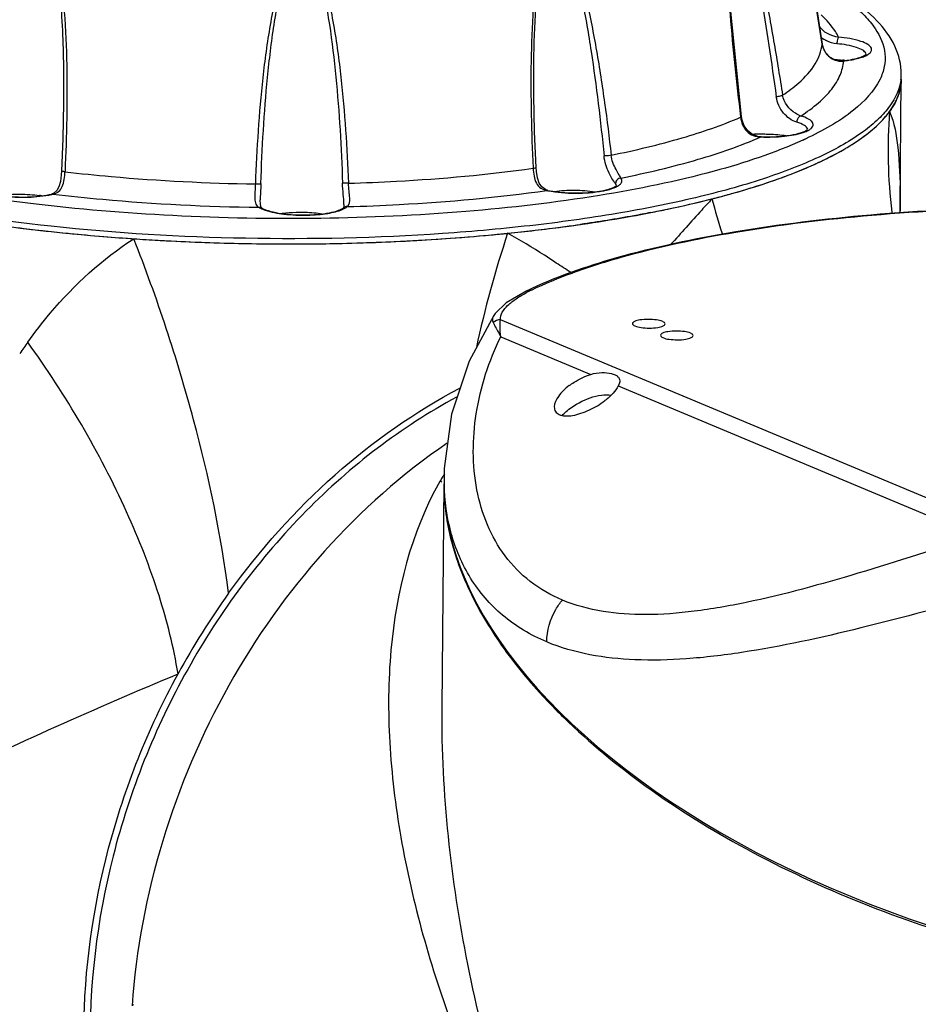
# Model space of a CAD drawing. Header units: millimetres. Extents: x 12 to 2508, y 25 to 1770.
# Tile 41 of 52: x 2201 to 2284, y 816 to 906. Entities that reach past the tile are written whole.
import ezdxf

# ---------------------------------------------------------------- set-up
doc = ezdxf.new("R2010")
doc.units = ezdxf.units.MM
for name, color, linetype in [('ARM1_ABL88', 7, 'Continuous'), ('COVER_M_PBL90', 7, 'Continuous'), ('FLANGE_ARM1_PBL89', 7, 'Continuous'), ('HOLDER_M_PBL81', 7, 'Continuous'), ('HOLDER_M_PBL86', 7, 'Continuous'), ('MODULE_M_ABL79', 7, 'Continuous'), ('MODULE_M_ABL85', 7, 'Continuous'), ('new_view_8_VBL72', 7, 'Continuous'), ('RING_M_PBL84', 7, 'Continuous')]:
    doc.layers.add(name, color=color, linetype=linetype)

# ---------------------------------------------------------------- blocks, each defined once
blk = doc.blocks.new('HOLDER_M_PBL81', base_point=(3037.561, 1268.565))
at = {"layer": 'HOLDER_M_PBL81', "color": 7}
for p, q in [((3105.301, 1322.621), (3105.401, 1334.333)), ((3105.304, 1322.274), (3105.301, 1322.621)), ((3105.304, 1322.27), (3105.304, 1322.274)), ((3105.312, 1322.074), (3105.304, 1322.27))]:
    blk.add_line(p, q, dxfattribs=at)
at = {"layer": 'HOLDER_M_PBL81', "color": 2}
blk.add_line((3105.302, 1322.728), (3105.304, 1323.705), dxfattribs=at)
for centre, radius, start, end in [((3149.731, 1327.747), 45.539, 175.39439, 187.05749), ((3145.715, 1338.726), 59.728, 194.9074, 198.15285), ((3143.216, 1322.996), 37.919, 178.92866, 180.40519), ((3149.296, 1327.716), 45.104, 187.08615, 187.27074), ((3143.271, 1322.997), 37.974, 180.40499, 181.09047), ((3168.584, 1287.389), 104.652, 161.73153, 167.69252), ((3195.099, 1188.808), 208.894, 144.47424, 144.82447)]:
    blk.add_arc(centre, radius, start, end, dxfattribs=at)
at = {"layer": 'HOLDER_M_PBL81', "color": 7}
for centre, radius, start, end in [((3096.867, 1336.966), 9.318, 316.93375, 318.48544), ((3090.977, 1344.066), 18.564, 303.61315, 304.57321), ((3083.462, 1357.576), 34.038, 294.98098, 295.59213), ((3075.242, 1377.994), 56.058, 288.99638, 289.40247), ((3064.48, 1415.476), 95.07, 281.80902, 284.32202), ((3066.805, 1406.221), 85.527, 284.34668, 284.54691), ((3067.256, 1404.482), 83.731, 284.54663, 284.82638), ((3060.949, 1431.761), 111.733, 281.05349, 281.87219), ((3044.851, 1485.382), 165.961, 261.97743, 263.0478), ((3046.54, 1499.391), 180.072, 263.05379, 264.34726), ((3052.892, 1482.091), 162.717, 275.75464, 277.55059), ((3054.49, 1469.896), 150.417, 277.55757, 278.18536), ((3047.606, 1510.167), 190.9, 264.34738, 265.34028), ((3048.239, 1517.841), 198.601, 265.33804, 266.13067), ((3048.621, 1523.442), 204.215, 266.12995, 266.76449), ((3048.785, 1526.279), 207.056, 266.76338, 266.96374), ((3049.012, 1530.799), 211.582, 266.96716, 268.89918), ((3049.26, 1526.923), 207.706, 271.18257, 273.1601), ((3049.689, 1518.17), 198.942, 273.17565, 273.35062), ((3050.234, 1509.354), 190.109, 273.34176, 275.45974), ((3051.45, 1495.652), 176.354, 275.49023, 275.65795), ((3051.613, 1494.006), 174.7, 275.65802, 275.78018), ((3049.111, 1534.422), 215.206, 268.8913, 269.08235), ((3049.112, 1534.031), 214.815, 269.08053, 271.00215), ((3049.147, 1531.627), 212.411, 271.00404, 271.18673), ((3101.008, 1245.857), 70.715, 144.32665, 151.42569)]:
    blk.add_arc(centre, radius, start, end, dxfattribs=at)
for points in [[(3105.401, 1334.333), (3105.398, 1333.928), (3105.333, 1333.52), (3105.218, 1333.131)], [(3105.218, 1333.131), (3105.116, 1332.788), (3104.974, 1332.454), (3104.803, 1332.139)], [(3104.803, 1332.139), (3104.666, 1331.884), (3104.509, 1331.639), (3104.339, 1331.404)], [(3103.845, 1330.79), (3104.019, 1330.987), (3104.184, 1331.191), (3104.339, 1331.404)]]:
    blk.add_open_spline(points, degree=3, dxfattribs=at)
at = {"layer": 'HOLDER_M_PBL81', "color": 2}
for points, knots in [([(3104.339, 1331.404), (3104.776, 1330.359), (3105.216, 1327.756), (3105.298, 1325.169), (3105.304, 1323.705)], [0, 0, 0, 0, 0.436305, 1, 1, 1, 1]), ([(3087.997, 1323.361), (3087.682, 1323.019), (3086.404, 1321.625), (3085.15, 1320.209), (3084.193, 1319.151)], [0, 0, 0, 0, 0.245674, 1, 1, 1, 1]), ([(3025.089, 1310.19), (3025.742, 1311.104), (3028.526, 1314.704), (3031.962, 1317.826), (3034.838, 1319.693)], [0, 0, 0, 0, 0.246775, 1, 1, 1, 1]), ([(3043.563, 1287.095), (3042.876, 1292.473), (3040.531, 1303.534), (3036.988, 1314.256), (3034.838, 1319.693)], [0, 0, 0, 0, 0.481148, 1, 1, 1, 1]), ([(3073.691, 1317.464), (3073.331, 1317.701), (3071.865, 1318.657), (3070.366, 1319.565), (3069.207, 1320.194)], [0, 0, 0, 0, 0.246399, 1, 1, 1, 1]), ([(3038.907, 1279.679), (3038.514, 1282.115), (3037.231, 1287.196), (3033.114, 1297.676), (3028.599, 1305.291), (3025.089, 1310.19)], [0, 0, 0, 0, 0.219395, 0.464043, 1, 1, 1, 1]), ([(2998.332, 1260.205), (3004.32, 1263.565), (3017.685, 1270.416), (3031.393, 1276.542), (3038.907, 1279.679)], [0, 0, 0, 0, 0.457481, 1, 1, 1, 1])]:
    blk.add_open_spline(points, degree=3, knots=knots, dxfattribs=at)
at = {"layer": 'HOLDER_M_PBL81', "color": 7}
for points, knots in [([(3101.511, 1328.78), (3101.721, 1328.925), (3102.486, 1329.477), (3103.204, 1330.1), (3103.675, 1330.603)], [0, 0, 0, 0, 0.270115, 1, 1, 1, 1]), ([(3098.165, 1326.878), (3098.45, 1327.014), (3099.507, 1327.539), (3100.533, 1328.127), (3101.253, 1328.606)], [0, 0, 0, 0, 0.267393, 1, 1, 1, 1]), ([(3093.865, 1325.119), (3094.221, 1325.245), (3095.563, 1325.733), (3096.885, 1326.279), (3097.837, 1326.723)], [0, 0, 0, 0, 0.264276, 1, 1, 1, 1]), ([(3088.682, 1323.539), (3089.105, 1323.651), (3090.72, 1324.092), (3092.321, 1324.586), (3093.49, 1324.989)], [0, 0, 0, 0, 0.261522, 1, 1, 1, 1]), ([(3082.371, 1322.101), (3081.851, 1321.999), (3079.703, 1321.595), (3077.544, 1321.247), (3075.905, 1321.011)], [0, 0, 0, 0, 0.242486, 1, 1, 1, 1]), ([(3043.563, 1287.095), (3046.408, 1291.054), (3052.811, 1298.24), (3060.701, 1303.791), (3064.832, 1305.956)], [0, 0, 0, 0, 0.511085, 1, 1, 1, 1]), ([(3030.243, 1246.855), (3030.291, 1252.504), (3031.888, 1263.927), (3036.155, 1274.629), (3038.907, 1279.679)], [0, 0, 0, 0, 0.495559, 1, 1, 1, 1])]:
    blk.add_open_spline(points, degree=3, knots=knots, dxfattribs=at)
at = {"layer": 'HOLDER_M_PBL81', "color": 2}
blk.add_open_spline([(3075.038, 1316.584), (3074.587, 1316.874), (3074.139, 1317.17), (3073.691, 1317.464)], degree=3, dxfattribs=at)
blk = doc.blocks.new('MODULE_M_ABL79', base_point=(3037.561, 1268.565))
at = {"layer": 'HOLDER_M_PBL81'}
blk.add_blockref('HOLDER_M_PBL81', (3037.561, 1268.565), dxfattribs=at)
blk = doc.blocks.new('RING_M_PBL84', base_point=(3047.671, 1254.115))
at = {"layer": 'RING_M_PBL84', "color": 7}
for p, q in [((3034.753, 1249.195), (3034.806, 1249.313)), ((3034.755, 1249.196), (3034.807, 1249.313))]:
    blk.add_line(p, q, dxfattribs=at)
blk.add_open_spline([(3064.518, 1305.13), (3059.434, 1302.382), (3049.89, 1295.024), (3039.056, 1280.386), (3032.197, 1263.243), (3030.705, 1250.953), (3030.838, 1244.914)], degree=3, knots=[0, 0, 0, 0, 0.240293, 0.492562, 0.748865, 1, 1, 1, 1], dxfattribs=at)
blk = doc.blocks.new('HOLDER_M_PBL86', base_point=(3106.843, 1233.315))
at = {"layer": 'HOLDER_M_PBL86', "color": 2}
for p, q in [((3063.28, 1297.873), (3063.253, 1297.827)), ((3063.37, 1297.82), (3063.344, 1297.774)), ((3063.034, 1297.453), (3062.983, 1297.364)), ((3063.128, 1297.4), (3063.077, 1297.311))]:
    blk.add_line(p, q, dxfattribs=at)
at = {"layer": 'HOLDER_M_PBL86', "color": 7}
for p, q in [((3063.188, 1276.591), (3063.364, 1297.146)), ((3072.684, 1277.379), (3072.764, 1277.295)), ((3072.693, 1277.381), (3072.764, 1277.295))]:
    blk.add_line(p, q, dxfattribs=at)
at = {"layer": 'HOLDER_M_PBL86', "color": 2}
for centre, radius, start, end in [((3087.808, 1283.205), 28.578, 149.22631, 150.09508), ((3087.525, 1283.374), 28.249, 148.63624, 149.11893)]:
    blk.add_arc(centre, radius, start, end, dxfattribs=at)
at = {"layer": 'HOLDER_M_PBL86', "color": 7}
blk.add_arc((3112.328, 1314.531), 54.331, 223.26353, 225.69338, dxfattribs=at)
for points, knots in [([(3063.648, 1300.887), (3055.388, 1295.263), (3041.505, 1279.435), (3035.413, 1259.391), (3034.684, 1249.161)], [0, 0, 0, 0, 0.493463, 1, 1, 1, 1]), ([(3063.364, 1297.146), (3063.35, 1295.511), (3063.783, 1292.099), (3065.642, 1287.067), (3068.643, 1282.056), (3071.237, 1278.926), (3072.684, 1277.379)], [0, 0, 0, 0, 0.219454, 0.456244, 0.715618, 1, 1, 1, 1]), ([(3074.378, 1275.651), (3076.731, 1273.353), (3082.077, 1268.958), (3094.631, 1261.198), (3112.867, 1253.999), (3132.357, 1250.658), (3147.577, 1250.901), (3154.702, 1252.065), (3158.014, 1252.939)], [0, 0, 0, 0, 0.109977, 0.230333, 0.492347, 0.759952, 0.88549, 1, 1, 1, 1])]:
    blk.add_open_spline(points, degree=3, knots=knots, dxfattribs=at)
at = {"layer": 'HOLDER_M_PBL86', "color": 2}
for points, knots in [([(3062.983, 1297.364), (3060.319, 1292.693), (3058.258, 1284.406), (3058.199, 1273.277), (3059.637, 1261.437), (3063.937, 1246.413), (3069.253, 1234.927), (3072.352, 1229.237)], [0, 0, 0, 0, 0.226467, 0.345649, 0.468954, 0.727176, 1, 1, 1, 1]), ([(3072.352, 1229.237), (3069.473, 1236.951), (3064.94, 1252.512), (3063.12, 1268.683), (3063.188, 1276.591)], [0, 0, 0, 0, 0.510081, 1, 1, 1, 1])]:
    blk.add_open_spline(points, degree=3, knots=knots, dxfattribs=at)
blk = doc.blocks.new('COVER_M_PBL90', base_point=(3121.365, 1298.274))
at = {"layer": 'COVER_M_PBL90', "color": 7}
for p, q in [((3067.933, 1312.625), (3067.932, 1312.624)), ((3063.369, 1297.756), (3063.365, 1297.264)), ((3063.369, 1297.759), (3063.369, 1297.763))]:
    blk.add_line(p, q, dxfattribs=at)
at = {"layer": 'COVER_M_PBL90', "color": 2}
for p, q in [((3114.175, 1293.164), (3068.566, 1312.245)), ((3068.581, 1310.686), (3076.864, 1307.221)), ((3079.392, 1306.163), (3112.349, 1292.375))]:
    blk.add_line(p, q, dxfattribs=at)
at = {"layer": 'COVER_M_PBL90', "color": 7}
for points in [[(3070.978, 1314.916), (3069.071, 1313.786), (3068.065, 1312.815), (3067.932, 1312.625)], [(3067.933, 1312.625), (3065.691, 1308.449), (3064.068, 1303.554), (3063.389, 1298.567), (3063.369, 1297.76)]]:
    blk.add_lwpolyline(points, dxfattribs=at)
at = {"layer": 'COVER_M_PBL90', "color": 2}
for centre, radius, start, end in [((3078.015, 1301.374), 15.119, 115.85301, 117.53865), ((3083.467, 1297.584), 20.099, 179.50654, 180.92821), ((3083.29, 1297.581), 19.922, 180.92981, 181.27136)]:
    blk.add_arc(centre, radius, start, end, dxfattribs=at)
at = {"layer": 'COVER_M_PBL90', "color": 7}
blk.add_ellipse((3121.267, 1285.612), major_axis=(57.253, -16.235), ratio=0.532843, start_param=3.286741, end_param=6.428334, dxfattribs=at)
for points, knots in [([(3070.978, 1314.916), (3073.624, 1316.2), (3079.914, 1318.353), (3090.533, 1320.593), (3102.939, 1322.086), (3111.75, 1322.513), (3116.33, 1322.587)], [0, 0, 0, 0, 0.190676, 0.428492, 0.703017, 1, 1, 1, 1]), ([(3081.37, 1312.224), (3081.2, 1312.195), (3080.967, 1312.155), (3080.693, 1311.98), (3080.692, 1311.893)], [0, 0, 0, 0, 0.663238, 1, 1, 1, 1]), ([(3083.692, 1311.867), (3083.693, 1311.966), (3083.365, 1312.154), (3082.629, 1312.289), (3081.875, 1312.309), (3081.37, 1312.224)], [0, 0, 0, 0, 0.122105, 0.367244, 1, 1, 1, 1]), ([(3080.692, 1311.893), (3080.691, 1311.794), (3081.019, 1311.606), (3081.755, 1311.471), (3082.509, 1311.451), (3083.014, 1311.536)], [0, 0, 0, 0, 0.122105, 0.367244, 1, 1, 1, 1]), ([(3083.014, 1311.536), (3083.184, 1311.565), (3083.417, 1311.605), (3083.691, 1311.78), (3083.692, 1311.867)], [0, 0, 0, 0, 0.663238, 1, 1, 1, 1]), ([(3086.269, 1310.789), (3086.269, 1310.888), (3085.942, 1311.076), (3085.206, 1311.211), (3084.452, 1311.231), (3083.947, 1311.146)], [0, 0, 0, 0, 0.122105, 0.367244, 1, 1, 1, 1]), ([(3083.269, 1310.815), (3083.268, 1310.716), (3083.596, 1310.527), (3084.332, 1310.393), (3085.086, 1310.373), (3085.591, 1310.458)], [0, 0, 0, 0, 0.122105, 0.367244, 1, 1, 1, 1]), ([(3083.947, 1311.146), (3083.777, 1311.117), (3083.544, 1311.077), (3083.27, 1310.902), (3083.269, 1310.815)], [0, 0, 0, 0, 0.663238, 1, 1, 1, 1]), ([(3085.591, 1310.458), (3085.761, 1310.486), (3085.994, 1310.527), (3086.268, 1310.702), (3086.269, 1310.789)], [0, 0, 0, 0, 0.663238, 1, 1, 1, 1]), ([(3074.87, 1306.186), (3075.016, 1306.296), (3075.634, 1306.722), (3076.323, 1307.047), (3076.864, 1307.221)], [0, 0, 0, 0, 0.243649, 1, 1, 1, 1]), ([(3076.864, 1307.221), (3077.193, 1307.327), (3077.831, 1307.43), (3078.591, 1307.363), (3079.071, 1307.205), (3079.326, 1307.058), (3079.494, 1306.862), (3079.525, 1306.702), (3079.525, 1306.626)], [0, 0, 0, 0, 0.344121, 0.6345, 0.750513, 0.84547, 0.924209, 1, 1, 1, 1]), ([(3074.87, 1306.186), (3074.5, 1305.905), (3073.906, 1305.352), (3073.507, 1304.575), (3073.504, 1304.227)], [0, 0, 0, 0, 0.571796, 1, 1, 1, 1]), ([(3079.392, 1306.163), (3079.272, 1305.913), (3078.892, 1305.417), (3078.428, 1305.013), (3078.16, 1304.809)], [0, 0, 0, 0, 0.452229, 1, 1, 1, 1]), ([(3079.525, 1306.626), (3079.525, 1306.591), (3079.509, 1306.43), (3079.447, 1306.277), (3079.392, 1306.163)], [0, 0, 0, 0, 0.216471, 1, 1, 1, 1]), ([(3074.852, 1304.011), (3075.435, 1304.465), (3076.423, 1304.994), (3077.773, 1305.334), (3078.435, 1305.35), (3078.726, 1305.294)], [0, 0, 0, 0, 0.532165, 0.786919, 1, 1, 1, 1]), ([(3073.504, 1304.227), (3073.503, 1304.085), (3073.574, 1303.78), (3073.975, 1303.472), (3074.543, 1303.373), (3075.223, 1303.431), (3075.973, 1303.628), (3076.992, 1304.041), (3077.717, 1304.473), (3078.16, 1304.809)], [0, 0, 0, 0, 0.07892, 0.161012, 0.264107, 0.391576, 0.537061, 0.691968, 1, 1, 1, 1]), ([(3074.234, 1303.453), (3074.28, 1303.502), (3074.474, 1303.7), (3074.685, 1303.882), (3074.852, 1304.011)], [0, 0, 0, 0, 0.2413, 1, 1, 1, 1])]:
    blk.add_open_spline(points, degree=3, knots=knots, dxfattribs=at)
at = {"layer": 'COVER_M_PBL90', "color": 2}
for points, knots in [([(3071.422, 1314.98), (3072.632, 1315.566), (3075.309, 1316.668), (3081.529, 1318.639), (3090.729, 1320.569), (3103.032, 1322.052), (3111.782, 1322.476), (3116.331, 1322.55)], [0, 0, 0, 0, 0.088, 0.189191, 0.426938, 0.702086, 1, 1, 1, 1]), ([(3068.566, 1312.245), (3068.482, 1312.725), (3069.092, 1313.523), (3070.034, 1314.224), (3070.676, 1314.597), (3071.025, 1314.78)], [0, 0, 0, 0, 0.400248, 0.676373, 1, 1, 1, 1]), ([(3067.931, 1312.623), (3067.869, 1312.528), (3067.773, 1312.311), (3067.83, 1312.079), (3067.875, 1311.977)], [0, 0, 0, 0, 0.502558, 1, 1, 1, 1]), ([(3068.581, 1310.686), (3068.545, 1310.981), (3068.501, 1311.5), (3068.521, 1312.026), (3068.566, 1312.245)], [0, 0, 0, 0, 0.569826, 1, 1, 1, 1]), ([(3067.875, 1311.977), (3067.918, 1311.896), (3068.157, 1311.468), (3068.392, 1311.037), (3068.581, 1310.686)], [0, 0, 0, 0, 0.186911, 1, 1, 1, 1]), ([(3074.251, 1286.461), (3073.197, 1286.902), (3071.224, 1288.028), (3068.867, 1290.444), (3067.232, 1293.363), (3065.947, 1297.759), (3065.978, 1303.815), (3067.493, 1308.462), (3068.581, 1310.686)], [0, 0, 0, 0, 0.123328, 0.241743, 0.359963, 0.480781, 0.732708, 1, 1, 1, 1]), ([(3072.809, 1282.616), (3071.349, 1283.227), (3068.645, 1284.827), (3065.618, 1288.362), (3063.824, 1292.58), (3063.407, 1295.61), (3063.373, 1297.139)], [0, 0, 0, 0, 0.259175, 0.504863, 0.74952, 1, 1, 1, 1]), ([(3112.349, 1292.375), (3108.715, 1291.197), (3101.716, 1288.932), (3093.059, 1286.531), (3086.496, 1285.375), (3080.825, 1284.931), (3076.636, 1285.463), (3074.251, 1286.461)], [0, 0, 0, 0, 0.292594, 0.563481, 0.687445, 0.801966, 1, 1, 1, 1]), ([(3113.447, 1287.021), (3109.54, 1285.935), (3102.027, 1283.882), (3092.745, 1281.834), (3085.768, 1280.993), (3079.74, 1280.834), (3075.35, 1281.553), (3072.809, 1282.616)], [0, 0, 0, 0, 0.293376, 0.563378, 0.686673, 0.800794, 1, 1, 1, 1]), ([(3072.809, 1282.616), (3072.818, 1283.652), (3073.225, 1285.064), (3074.026, 1286.196), (3074.251, 1286.461)], [0, 0, 0, 0, 0.748818, 1, 1, 1, 1])]:
    blk.add_open_spline(points, degree=3, knots=knots, dxfattribs=at)
for points in [[(3070.978, 1314.916), (3071.112, 1314.982), (3071.274, 1315.002), (3071.422, 1314.98)], [(3068.566, 1312.245), (3068.319, 1312.244), (3068.058, 1312.143), (3067.875, 1311.977)]]:
    blk.add_open_spline(points, degree=3, dxfattribs=at)
blk = doc.blocks.new('MODULE_M_ABL85', base_point=(3106.843, 1233.315))
at = {"layer": 'COVER_M_PBL90'}
blk.add_blockref('COVER_M_PBL90', (3121.365, 1298.274), dxfattribs=at)
at = {"layer": 'HOLDER_M_PBL86'}
blk.add_blockref('HOLDER_M_PBL86', (3106.843, 1233.315), dxfattribs=at)
blk = doc.blocks.new('FLANGE_ARM1_PBL89', base_point=(3047.405, 1338.531))
at = {"layer": 'FLANGE_ARM1_PBL89', "color": 2}
for p, q in [((3098.136, 1337.586), (3098.136, 1337.594)), ((3100.044, 1336.062), (3100.104, 1336.047)), ((3090.631, 1330.92), (3090.636, 1330.874)), ((3090.631, 1330.919), (3090.636, 1330.874)), ((3092.519, 1329.075), (3092.504, 1329.057)), ((3028.517, 1325.91), (3028.515, 1325.855)), ((3028.517, 1325.91), (3028.515, 1325.855)), ((3071.558, 1326.225), (3071.561, 1326.171)), ((3071.559, 1326.225), (3071.561, 1326.171)), ((3072.92, 1324.139), (3072.825, 1324.131)), ((3027.407, 1323.798), (3027.286, 1323.802))]:
    blk.add_line(p, q, dxfattribs=at)
at = {"layer": 'FLANGE_ARM1_PBL89', "color": 7}
for p, q in [((3071.621, 1335.305), (3071.628, 1335.971)), ((3105.401, 1334.333), (3105.405, 1334.815)), ((3028.381, 1332.165), (3028.381, 1332.164)), ((3046.464, 1323.289), (3046.464, 1323.288))]:
    blk.add_line(p, q, dxfattribs=at)
for points in [[(3098.136, 1337.594), (3096.408, 1348.513), (3095.575, 1353.881), (3095.13, 1356.761)], [(3090.712, 1330.929), (3089.645, 1341.512), (3089.325, 1346.937), (3089.278, 1349.752)], [(3100.044, 1336.062), (3099.766, 1336.054), (3099.285, 1336.153), (3098.843, 1336.398), (3098.467, 1336.788), (3098.212, 1337.287), (3098.136, 1337.594)], [(3071.825, 1326.236), (3071.691, 1329.517), (3071.622, 1332.884), (3071.621, 1335.305)], [(3028.381, 1332.164), (3028.317, 1328.917), (3028.198, 1325.922)], [(3092.519, 1329.075), (3092.22, 1329.109), (3091.72, 1329.284), (3091.299, 1329.608), (3090.975, 1330.065), (3090.77, 1330.613), (3090.712, 1330.929)], [(3028.198, 1325.922), (3028.175, 1325.579), (3028.09, 1324.964), (3027.954, 1324.477), (3027.771, 1324.13), (3027.501, 1323.884), (3027.284, 1323.802)], [(3072.922, 1324.139), (3072.694, 1324.21), (3072.355, 1324.455), (3072.124, 1324.808), (3071.957, 1325.287), (3071.853, 1325.883), (3071.825, 1326.236)], [(3046.599, 1322.53), (3046.575, 1322.551), (3046.527, 1322.65), (3046.483, 1322.866), (3046.464, 1323.229), (3046.464, 1323.287)], [(3054.161, 1322.843), (3054.155, 1322.704), (3054.132, 1322.565), (3054.123, 1322.54)]]:
    blk.add_lwpolyline(points, dxfattribs=at)
at = {"layer": 'FLANGE_ARM1_PBL89', "color": 2}
for centre, radius, start, end in [((6360.221, 1858.716), 3303.449, 188.739936, 189.076525), ((3099.597, 1339.968), 2.325, 227.41382, 238.93531), ((3100.007, 1337.886), 1.895, 189.10558, 189.92882), ((3100.06, 1337.897), 1.95, 189.97429, 201.85336), ((3099.6, 1339.972), 2.329, 238.92521, 241.88464), ((3100.05, 1337.892), 1.938, 201.8314, 212.13128), ((3100.017, 1337.872), 1.9, 212.15321, 217.58931), ((3099.966, 1337.832), 1.835, 217.57294, 230.35446), ((3101.842, 1336.603), 0.341, 19.38643, 22.9053), ((3101.87, 1336.612), 0.312, 11.96352, 19.43473), ((3101.892, 1336.617), 0.289, 7.49093, 11.91456), ((3099.931, 1337.792), 1.782, 230.41672, 233.80156), ((3099.872, 1337.703), 1.675, 248.86022, 249.97524), ((3099.863, 1337.732), 1.702, 276.16608, 278.1197), ((3101.176, 1334.852), 4.229, 353.17038, 359.49319), ((3082.022, 1360.038), 34.398, 294.64805, 294.9442), ((3082.289, 1359.464), 33.765, 294.94457, 295.12034), ((3074.666, 1333.175), 9.23, 258.49368, 259.04299), ((3078.223, 1326.487), 2.245, 296.49431, 297.405), ((3025.719, 1330.867), 7.268, 282.56813, 283.42722)]:
    blk.add_arc(centre, radius, start, end, dxfattribs=at)
at = {"layer": 'FLANGE_ARM1_PBL89', "color": 7}
for centre, radius, start, end in [((3098.561, 1325.732), 10.49, 81.81028, 81.95245), ((3098.615, 1326.097), 10.121, 80.90433, 81.81499), ((3092.802, 1316.031), 13.296, 91.27649, 94.65296), ((3092.829, 1315.216), 14.112, 90.4422, 91.31403), ((3024.751, 1313.688), 10.083, 80.8912, 81.83419), ((3053.824, 1322.914), 0.48, 309.26469, 310.24737)]:
    blk.add_arc(centre, radius, start, end, dxfattribs=at)
at = {"layer": 'FLANGE_ARM1_PBL89', "color": 2}
for points, knots in [([(3090.657, 1351.214), (3091.066, 1349.753), (3091.687, 1346.733), (3092.507, 1342.148), (3093.243, 1337.469), (3093.696, 1334.327), (3093.914, 1332.749)], [0, 0, 0, 0, 0.242645, 0.492371, 0.745195, 1, 1, 1, 1]), ([(3090.823, 1351.218), (3091.276, 1349.782), (3091.978, 1346.798), (3092.902, 1342.253), (3093.735, 1337.602), (3094.248, 1334.476), (3094.495, 1332.904)], [0, 0, 0, 0, 0.241657, 0.491379, 0.744572, 1, 1, 1, 1]), ([(3089.209, 1349.749), (3089.194, 1348.166), (3089.314, 1345.005), (3089.759, 1338.724), (3090.253, 1334.033), (3090.631, 1330.919)], [0, 0, 0, 0, 0.251327, 0.501909, 1, 1, 1, 1]), ([(3024.618, 1345.869), (3024.32, 1345.133), (3023.825, 1343.613), (3023.017, 1340.512), (3022.22, 1336.563), (3021.454, 1331.776), (3021.043, 1328.565), (3020.859, 1326.954)], [0, 0, 0, 0, 0.123325, 0.247582, 0.497425, 0.748349, 1, 1, 1, 1]), ([(3021.503, 1326.898), (3021.668, 1328.511), (3022.037, 1331.728), (3022.72, 1336.527), (3023.435, 1340.493), (3024.155, 1343.617), (3024.604, 1345.153), (3024.877, 1345.9)], [0, 0, 0, 0, 0.251546, 0.502404, 0.752216, 0.876587, 1, 1, 1, 1]), ([(3072.156, 1345.738), (3071.992, 1344.937), (3071.761, 1343.317), (3071.478, 1340.063), (3071.337, 1335.986), (3071.36, 1331.101), (3071.477, 1327.848), (3071.558, 1326.225)], [0, 0, 0, 0, 0.125383, 0.250706, 0.500935, 0.750685, 1, 1, 1, 1]), ([(3071.628, 1335.971), (3071.65, 1337.619), (3071.762, 1340.915), (3072.039, 1344.216), (3072.347, 1345.839)], [0, 0, 0, 0, 0.499265, 1, 1, 1, 1]), ([(3074.884, 1346.267), (3075.142, 1345.522), (3075.564, 1343.992), (3076.243, 1340.877), (3076.919, 1336.922), (3077.567, 1332.133), (3077.919, 1328.923), (3078.077, 1327.314)], [0, 0, 0, 0, 0.122831, 0.246969, 0.496764, 0.747934, 1, 1, 1, 1]), ([(3075.133, 1346.24), (3075.416, 1345.506), (3075.885, 1343.992), (3076.653, 1340.902), (3077.415, 1336.965), (3078.151, 1332.19), (3078.55, 1328.986), (3078.73, 1327.379)], [0, 0, 0, 0, 0.122683, 0.246673, 0.496495, 0.747768, 1, 1, 1, 1]), ([(3027.587, 1345.51), (3027.811, 1344.415), (3028.078, 1342.19), (3028.364, 1337.738), (3028.4, 1334.392), (3028.381, 1332.165)], [0, 0, 0, 0, 0.250699, 0.500843, 1, 1, 1, 1]), ([(3027.797, 1345.413), (3027.975, 1344.615), (3028.227, 1342.998), (3028.541, 1339.748), (3028.709, 1335.673), (3028.705, 1330.787), (3028.595, 1327.534), (3028.517, 1325.91)], [0, 0, 0, 0, 0.125374, 0.250646, 0.500801, 0.750568, 1, 1, 1, 1]), ([(3048.51, 1344.089), (3048.245, 1343.318), (3047.828, 1341.737), (3047.202, 1338.537), (3046.665, 1334.494), (3046.243, 1329.621), (3046.078, 1326.365), (3046.02, 1324.736)], [0, 0, 0, 0, 0.125067, 0.250095, 0.500064, 0.750027, 1, 1, 1, 1]), ([(3046.527, 1324.764), (3046.579, 1326.393), (3046.729, 1329.65), (3047.105, 1334.526), (3047.589, 1338.575), (3048.146, 1341.788), (3048.526, 1343.378), (3048.77, 1344.157)], [0, 0, 0, 0, 0.249943, 0.499883, 0.749813, 0.874904, 1, 1, 1, 1]), ([(3051.799, 1344.179), (3052.043, 1343.404), (3052.421, 1341.818), (3052.974, 1338.613), (3053.454, 1334.57), (3053.828, 1329.701), (3053.977, 1326.447), (3054.029, 1324.819)], [0, 0, 0, 0, 0.124846, 0.249818, 0.499712, 0.749792, 1, 1, 1, 1]), ([(3052.064, 1344.115), (3052.33, 1343.347), (3052.749, 1341.772), (3053.378, 1338.581), (3053.919, 1334.545), (3054.348, 1329.68), (3054.519, 1326.427), (3054.58, 1324.799)], [0, 0, 0, 0, 0.124831, 0.249741, 0.499674, 0.74977, 1, 1, 1, 1]), ([(3097.309, 1343.495), (3098.526, 1342.87), (3100.204, 1341.875), (3102.04, 1340.266), (3103.266, 1338.816), (3103.98, 1337.154), (3103.896, 1335.498), (3103.63, 1334.732), (3103.452, 1334.363)], [0, 0, 0, 0, 0.336516, 0.475896, 0.598008, 0.803155, 0.899311, 1, 1, 1, 1]), ([(3099.642, 1338.236), (3099.554, 1338.414), (3099.121, 1339.169), (3098.536, 1339.828), (3098.048, 1340.287)], [0, 0, 0, 0, 0.228309, 1, 1, 1, 1]), ([(3099.642, 1338.236), (3099.286, 1338.279), (3098.586, 1338.477), (3098.033, 1338.986), (3097.86, 1339.291)], [0, 0, 0, 0, 0.505633, 1, 1, 1, 1]), ([(3094.495, 1332.904), (3095.014, 1333.247), (3096.136, 1334.083), (3097.54, 1335.588), (3098.07, 1336.953), (3098.136, 1337.586)], [0, 0, 0, 0, 0.306537, 0.686996, 1, 1, 1, 1]), ([(3099.642, 1338.236), (3099.577, 1338.182), (3099.518, 1337.958), (3099.489, 1337.755), (3099.488, 1337.628)], [0, 0, 0, 0, 0.400724, 1, 1, 1, 1]), ([(3102.157, 1336.736), (3102.105, 1336.86), (3101.818, 1337.093), (3100.932, 1337.444), (3100.101, 1337.571), (3099.488, 1337.628)], [0, 0, 0, 0, 0.140328, 0.358851, 1, 1, 1, 1]), ([(3102.658, 1337.228), (3102.599, 1337.369), (3102.274, 1337.632), (3101.274, 1338.029), (3100.335, 1338.172), (3099.642, 1338.236)], [0, 0, 0, 0, 0.14033, 0.358854, 1, 1, 1, 1]), ([(3101.81, 1336.398), (3101.958, 1336.45), (3102.214, 1336.555), (3102.519, 1336.751), (3102.698, 1336.984), (3102.687, 1337.16), (3102.658, 1337.228)], [0, 0, 0, 0, 0.359267, 0.631778, 0.829877, 1, 1, 1, 1]), ([(3096.167, 1330.983), (3096.737, 1331.353), (3097.761, 1332.098), (3099.007, 1333.356), (3099.825, 1334.665), (3100.07, 1335.601), (3100.104, 1336.047)], [0, 0, 0, 0, 0.308011, 0.57126, 0.7974, 1, 1, 1, 1]), ([(3100.104, 1336.047), (3100.267, 1336.065), (3100.842, 1336.141), (3101.416, 1336.261), (3101.81, 1336.398)], [0, 0, 0, 0, 0.28194, 1, 1, 1, 1]), ([(3105.375, 1334.349), (3105.271, 1333.476), (3104.642, 1332.133), (3103.297, 1330.639), (3101.287, 1328.987), (3097.878, 1327.097), (3092.821, 1325.142), (3086.658, 1323.424), (3079.535, 1321.986), (3071.62, 1320.867), (3060.077, 1319.823), (3045.185, 1319.487), (3027.833, 1320.519), (3014.318, 1322.553), (3004.951, 1324.924), (3000.881, 1326.32), (2999.042, 1327.082)], [0, 0, 0, 0, 0.023731, 0.037946, 0.054224, 0.093618, 0.142447, 0.200232, 0.265973, 0.338331, 0.415728, 0.578521, 0.739546, 0.884168, 0.94632, 1, 1, 1, 1]), ([(3103.452, 1334.363), (3102.913, 1333.244), (3100.768, 1331.045), (3098.173, 1329.62), (3096.623, 1328.893)], [0, 0, 0, 0, 0.420498, 1, 1, 1, 1]), ([(3094.495, 1332.904), (3094.427, 1332.854), (3094.227, 1332.796), (3094.031, 1332.759), (3093.914, 1332.749)], [0, 0, 0, 0, 0.419294, 1, 1, 1, 1]), ([(3095.794, 1330.414), (3095.324, 1330.553), (3094.674, 1331.059), (3094.107, 1331.939), (3093.958, 1332.479), (3093.914, 1332.749)], [0, 0, 0, 0, 0.470839, 0.737488, 1, 1, 1, 1]), ([(3096.167, 1330.983), (3095.995, 1331.046), (3095.225, 1331.439), (3094.603, 1332.229), (3094.495, 1332.904)], [0, 0, 0, 0, 0.211097, 1, 1, 1, 1]), ([(3078.73, 1327.379), (3080.932, 1327.826), (3084.964, 1328.787), (3088.895, 1330.126), (3090.636, 1330.874)], [0, 0, 0, 0, 0.542373, 1, 1, 1, 1]), ([(3090.636, 1330.874), (3090.648, 1330.879), (3090.674, 1330.89), (3090.714, 1330.91), (3090.712, 1330.929)], [0, 0, 0, 0, 0.385998, 1, 1, 1, 1]), ([(3090.636, 1330.874), (3090.692, 1330.407), (3090.977, 1329.685), (3091.785, 1329.143), (3092.266, 1329.06), (3092.504, 1329.057)], [0, 0, 0, 0, 0.497931, 0.747565, 1, 1, 1, 1]), ([(3096.167, 1330.983), (3096.115, 1330.971), (3095.901, 1330.857), (3095.796, 1330.597), (3095.794, 1330.414)], [0, 0, 0, 0, 0.222909, 1, 1, 1, 1]), ([(3096.802, 1329.758), (3096.773, 1329.908), (3096.419, 1330.21), (3096.042, 1330.339), (3095.794, 1330.414)], [0, 0, 0, 0, 0.370308, 1, 1, 1, 1]), ([(3096.95, 1329.719), (3097.024, 1329.765), (3097.15, 1329.856), (3097.287, 1330.024), (3097.327, 1330.213), (3097.254, 1330.398), (3097.093, 1330.563), (3096.739, 1330.792), (3096.409, 1330.911), (3096.167, 1330.983)], [0, 0, 0, 0, 0.125473, 0.223834, 0.306191, 0.392065, 0.498707, 0.634583, 1, 1, 1, 1]), ([(3092.504, 1329.057), (3093.222, 1329.031), (3094.529, 1329.07), (3095.83, 1329.282), (3096.387, 1329.469)], [0, 0, 0, 0, 0.550167, 1, 1, 1, 1]), ([(3096.387, 1329.469), (3096.442, 1329.488), (3096.635, 1329.557), (3096.824, 1329.642), (3096.95, 1329.719)], [0, 0, 0, 0, 0.281005, 1, 1, 1, 1]), ([(3096.367, 1328.774), (3093.744, 1327.571), (3087.555, 1325.542), (3077.154, 1323.425), (3065.051, 1322.022), (3051.942, 1321.422), (3038.573, 1321.666), (3025.709, 1322.738), (3014.091, 1324.572), (3006.921, 1326.39), (3003.707, 1327.471)], [0, 0, 0, 0, 0.092087, 0.20666, 0.338352, 0.480343, 0.625044, 0.764672, 0.891808, 1, 1, 1, 1]), ([(3079.629, 1325.277), (3082.019, 1325.755), (3086.382, 1326.785), (3090.633, 1328.24), (3092.504, 1329.057)], [0, 0, 0, 0, 0.544127, 1, 1, 1, 1]), ([(3078.73, 1327.379), (3078.565, 1327.34), (3078.345, 1327.314), (3078.126, 1327.311), (3078.077, 1327.314)], [0, 0, 0, 0, 0.776462, 1, 1, 1, 1]), ([(3079.137, 1324.771), (3078.894, 1325.063), (3078.564, 1325.633), (3078.213, 1326.495), (3078.109, 1327.038), (3078.077, 1327.314)], [0, 0, 0, 0, 0.409169, 0.701111, 1, 1, 1, 1]), ([(3079.629, 1325.277), (3079.581, 1325.379), (3079.419, 1325.631), (3079.032, 1326.288), (3078.785, 1326.915), (3078.73, 1327.379)], [0, 0, 0, 0, 0.146303, 0.39017, 1, 1, 1, 1]), ([(3027.407, 1323.798), (3027.591, 1323.834), (3027.963, 1323.991), (3028.316, 1324.512), (3028.467, 1325.156), (3028.504, 1325.616), (3028.515, 1325.855)], [0, 0, 0, 0, 0.222624, 0.453637, 0.71669, 1, 1, 1, 1]), ([(3028.515, 1325.855), (3028.437, 1325.862), (3028.33, 1325.874), (3028.237, 1325.898), (3028.198, 1325.913), (3028.199, 1325.922)], [0, 0, 0, 0, 0.710851, 0.914931, 1, 1, 1, 1]), ([(3028.515, 1325.855), (3029.925, 1325.691), (3035.744, 1325.097), (3041.592, 1324.804), (3046.02, 1324.736)], [0, 0, 0, 0, 0.242795, 1, 1, 1, 1]), ([(3054.58, 1324.799), (3056.052, 1324.843), (3061.727, 1325.085), (3067.393, 1325.597), (3071.561, 1326.171)], [0, 0, 0, 0, 0.259303, 1, 1, 1, 1]), ([(3071.561, 1326.171), (3071.626, 1326.178), (3071.715, 1326.191), (3071.795, 1326.212), (3071.825, 1326.228), (3071.825, 1326.236)], [0, 0, 0, 0, 0.711152, 0.912371, 1, 1, 1, 1]), ([(3071.561, 1326.171), (3071.572, 1325.932), (3071.619, 1325.469), (3071.812, 1324.82), (3072.226, 1324.311), (3072.625, 1324.164), (3072.825, 1324.131)], [0, 0, 0, 0, 0.274765, 0.533013, 0.76762, 1, 1, 1, 1]), ([(3054.58, 1324.799), (3054.466, 1324.793), (3054.284, 1324.795), (3054.094, 1324.795), (3054.029, 1324.819)], [0, 0, 0, 0, 0.620716, 1, 1, 1, 1]), ([(3054.161, 1322.843), (3054.163, 1323.153), (3054.092, 1323.811), (3054.042, 1324.469), (3054.029, 1324.819)], [0, 0, 0, 0, 0.469506, 1, 1, 1, 1]), ([(3054.461, 1322.647), (3054.692, 1322.794), (3054.724, 1323.412), (3054.633, 1324.095), (3054.59, 1324.56), (3054.58, 1324.799)], [0, 0, 0, 0, 0.374484, 0.672811, 1, 1, 1, 1]), ([(3079.629, 1325.277), (3079.502, 1325.271), (3079.247, 1325.155), (3079.138, 1324.896), (3079.137, 1324.771)], [0, 0, 0, 0, 0.502375, 1, 1, 1, 1]), ([(3079.256, 1324.494), (3079.356, 1324.546), (3079.524, 1324.649), (3079.71, 1324.849), (3079.753, 1325.088), (3079.677, 1325.22), (3079.629, 1325.277)], [0, 0, 0, 0, 0.331753, 0.579722, 0.780023, 1, 1, 1, 1]), ([(3046.02, 1324.736), (3046.011, 1324.497), (3045.976, 1324.041), (3045.943, 1323.42), (3046.001, 1322.889), (3046.22, 1322.645), (3046.338, 1322.588)], [0, 0, 0, 0, 0.315611, 0.602637, 0.826935, 1, 1, 1, 1]), ([(3046.02, 1324.736), (3046.131, 1324.732), (3046.282, 1324.729), (3046.448, 1324.745), (3046.51, 1324.753), (3046.527, 1324.764)], [0, 0, 0, 0, 0.652145, 0.87884, 1, 1, 1, 1]), ([(3046.527, 1324.764), (3046.523, 1324.639), (3046.502, 1324.147), (3046.467, 1323.655), (3046.464, 1323.289)], [0, 0, 0, 0, 0.25562, 1, 1, 1, 1]), ([(3054.461, 1322.647), (3056.056, 1322.692), (3062.193, 1322.944), (3068.321, 1323.5), (3072.825, 1324.131)], [0, 0, 0, 0, 0.259651, 1, 1, 1, 1]), ([(3072.912, 1324.114), (3073.747, 1323.952), (3075.445, 1323.828), (3077.144, 1323.938), (3077.97, 1324.096)], [0, 0, 0, 0, 0.50279, 1, 1, 1, 1]), ([(3077.97, 1324.096), (3078.095, 1324.12), (3078.522, 1324.212), (3078.946, 1324.339), (3079.224, 1324.478)], [0, 0, 0, 0, 0.290047, 1, 1, 1, 1]), ([(3022.732, 1323.624), (3023.521, 1323.525), (3025.054, 1323.469), (3026.585, 1323.613), (3027.301, 1323.773)], [0, 0, 0, 0, 0.520236, 1, 1, 1, 1]), ([(3027.407, 1323.798), (3028.93, 1323.617), (3035.221, 1322.965), (3041.547, 1322.652), (3046.338, 1322.588)], [0, 0, 0, 0, 0.242458, 1, 1, 1, 1]), ([(3046.548, 1322.475), (3046.575, 1322.462), (3046.693, 1322.409), (3046.815, 1322.362), (3046.909, 1322.33)], [0, 0, 0, 0, 0.233733, 1, 1, 1, 1]), ([(3046.909, 1322.33), (3047.469, 1322.136), (3048.773, 1321.906), (3050.085, 1321.848), (3050.805, 1321.865)], [0, 0, 0, 0, 0.451584, 1, 1, 1, 1]), ([(3050.805, 1321.865), (3051.431, 1321.879), (3052.528, 1321.969), (3053.618, 1322.211), (3054.052, 1322.404)], [0, 0, 0, 0, 0.568095, 1, 1, 1, 1]), ([(3054.052, 1322.404), (3054.094, 1322.423), (3054.237, 1322.491), (3054.375, 1322.574), (3054.461, 1322.647)], [0, 0, 0, 0, 0.283499, 1, 1, 1, 1])]:
    blk.add_open_spline(points, degree=3, knots=knots, dxfattribs=at)
at = {"layer": 'FLANGE_ARM1_PBL89', "color": 7}
for points, knots in [([(3105.405, 1334.815), (3105.413, 1335.701), (3104.956, 1337.562), (3103.158, 1339.946), (3100.516, 1342.029), (3098.417, 1343.185), (3097.254, 1343.749)], [0, 0, 0, 0, 0.209551, 0.435222, 0.694466, 1, 1, 1, 1]), ([(3100.044, 1336.062), (3100.517, 1336.115), (3101.16, 1336.216), (3101.856, 1336.463), (3102.095, 1336.588), (3102.167, 1336.654)], [0, 0, 0, 0, 0.642997, 0.868647, 1, 1, 1, 1]), ([(3099.2, 1336.206), (3099.41, 1336.191), (3099.687, 1336.164), (3099.963, 1336.128), (3100.03, 1336.119)], [0, 0, 0, 0, 0.757424, 1, 1, 1, 1]), ([(2998.901, 1326.658), (3000.755, 1325.882), (3004.87, 1324.462), (3014.359, 1322.057), (3028.068, 1320.007), (3045.66, 1318.991), (3060.736, 1319.372), (3072.387, 1320.474), (3080.334, 1321.642), (3087.448, 1323.132), (3093.559, 1324.906), (3098.516, 1326.915), (3101.81, 1328.86), (3103.691, 1330.552), (3104.654, 1331.775), (3105.254, 1333.037), (3105.397, 1333.913), (3105.401, 1334.333)], [0, 0, 0, 0, 0.05391, 0.116489, 0.262375, 0.424821, 0.588659, 0.66628, 0.738595, 0.80399, 0.861114, 0.908989, 0.947221, 0.962909, 0.976596, 0.988731, 1, 1, 1, 1]), ([(3092.519, 1329.075), (3092.989, 1329.058), (3093.894, 1329.067), (3095.144, 1329.187), (3096.094, 1329.403), (3096.623, 1329.599), (3096.776, 1329.728)], [0, 0, 0, 0, 0.324336, 0.623319, 0.861506, 1, 1, 1, 1]), ([(3092.72, 1329.328), (3092.903, 1329.329), (3093.608, 1329.321), (3094.313, 1329.262), (3094.829, 1329.18)], [0, 0, 0, 0, 0.259053, 1, 1, 1, 1]), ([(3020.597, 1324.305), (3020.617, 1324.294), (3020.665, 1324.227), (3020.815, 1324.146), (3021.043, 1324.033), (3021.496, 1323.877), (3022.202, 1323.713), (3023.173, 1323.583), (3024.241, 1323.522), (3025.628, 1323.541), (3026.652, 1323.651), (3027.286, 1323.802)], [0, 0, 0, 0, 0.009787, 0.035096, 0.073367, 0.122091, 0.244497, 0.391199, 0.551306, 0.713649, 1, 1, 1, 1]), ([(3072.92, 1324.139), (3073.505, 1324.02), (3074.744, 1323.887), (3076.54, 1323.905), (3077.94, 1324.082), (3078.784, 1324.339), (3079.088, 1324.479), (3079.186, 1324.558)], [0, 0, 0, 0, 0.280797, 0.584051, 0.845314, 0.940623, 1, 1, 1, 1]), ([(3073.498, 1324.052), (3074.119, 1324.14), (3075.376, 1324.205), (3076.632, 1324.118), (3077.251, 1324.02)], [0, 0, 0, 0, 0.500077, 1, 1, 1, 1]), ([(3022.572, 1323.677), (3023.166, 1323.761), (3024.375, 1323.83), (3025.583, 1323.755), (3026.183, 1323.669)], [0, 0, 0, 0, 0.497264, 1, 1, 1, 1]), ([(3046.595, 1322.532), (3046.78, 1322.419), (3047.291, 1322.231), (3048.597, 1321.944), (3050.136, 1321.848), (3051.71, 1321.916), (3052.769, 1322.053), (3053.564, 1322.255), (3053.997, 1322.435), (3054.128, 1322.542)], [0, 0, 0, 0, 0.084484, 0.209014, 0.52041, 0.679569, 0.822052, 0.934229, 1, 1, 1, 1]), ([(3048.417, 1322.025), (3048.547, 1322.043), (3049.098, 1322.111), (3049.654, 1322.139), (3050.077, 1322.142)], [0, 0, 0, 0, 0.23704, 1, 1, 1, 1]), ([(3050.077, 1322.142), (3050.259, 1322.143), (3050.96, 1322.134), (3051.662, 1322.076), (3052.175, 1321.995)], [0, 0, 0, 0, 0.258814, 1, 1, 1, 1])]:
    blk.add_open_spline(points, degree=3, knots=knots, dxfattribs=at)
at = {"layer": 'FLANGE_ARM1_PBL89', "color": 2}
for points in [[(3099.488, 1337.628), (3099.147, 1337.658), (3098.804, 1337.756), (3098.502, 1337.918)], [(3098.878, 1336.354), (3098.998, 1336.267), (3099.13, 1336.194), (3099.268, 1336.141)], [(3099.298, 1336.129), (3099.534, 1336.043), (3099.796, 1336.012), (3100.046, 1336.039)], [(3079.227, 1324.57), (3079.221, 1324.643), (3079.183, 1324.714), (3079.137, 1324.771)], [(3046.595, 1322.532), (3046.52, 1322.578), (3046.425, 1322.597), (3046.338, 1322.588)], [(3046.338, 1322.588), (3046.405, 1322.546), (3046.476, 1322.509), (3046.548, 1322.475)], [(3054.461, 1322.647), (3054.348, 1322.658), (3054.221, 1322.621), (3054.134, 1322.547)]]:
    blk.add_open_spline(points, degree=3, dxfattribs=at)
blk = doc.blocks.new('ARM1_ABL88', base_point=(3047.405, 1496.774))
at = {"layer": 'FLANGE_ARM1_PBL89'}
blk.add_blockref('FLANGE_ARM1_PBL89', (3047.405, 1338.531), dxfattribs=at)
blk = doc.blocks.new('NEW_VIEW_8_VBL72', base_point=(3094.865, 1579.719))
at = {"layer": 'ARM1_ABL88'}
blk.add_blockref('ARM1_ABL88', (3047.405, 1496.774), dxfattribs=at)
at = {"layer": 'MODULE_M_ABL79'}
blk.add_blockref('MODULE_M_ABL79', (3037.561, 1268.565), dxfattribs=at)
at = {"layer": 'MODULE_M_ABL85'}
blk.add_blockref('MODULE_M_ABL85', (3106.843, 1233.315), dxfattribs=at)
at = {"layer": 'RING_M_PBL84'}
blk.add_blockref('RING_M_PBL84', (3047.671, 1254.115), dxfattribs=at)

msp = doc.modelspace()

# ---------------------------------------------------------------- block references
at = {"layer": 'new_view_8_VBL72'}
msp.add_blockref('NEW_VIEW_8_VBL72', (2271.471, 1146.225), dxfattribs=at)

doc.saveas('drawing.dxf')
